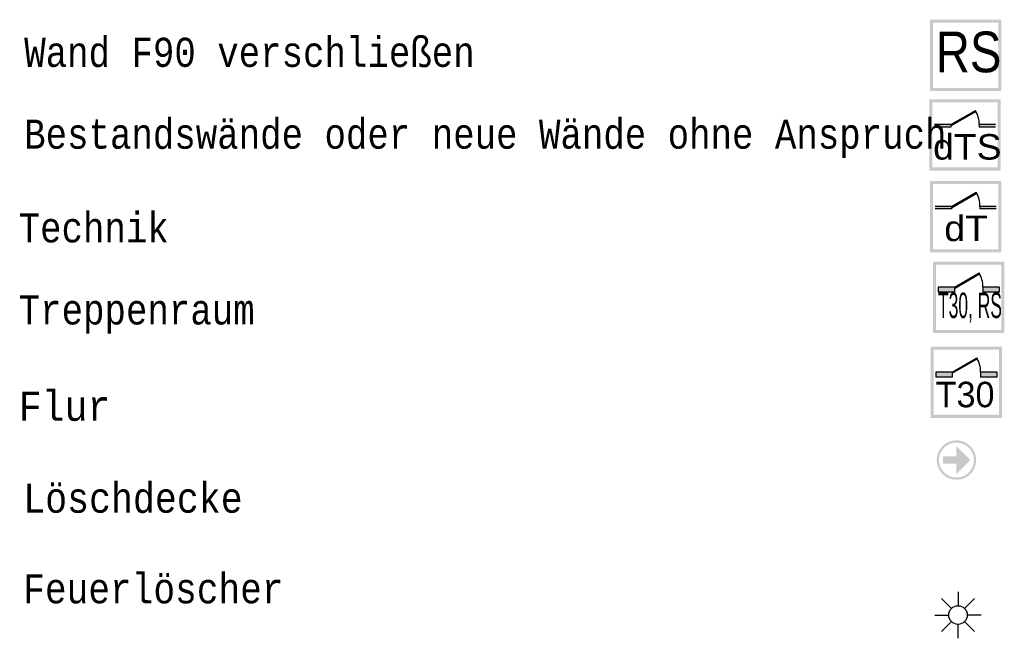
# Model space of a CAD drawing. Header units: metres. Extents: x -961 to -5, y -1637 to -5.
# Tile 19 of 20: x -5.5488 to -5.4643, y -5.0607 to -5.0076. Entities that reach past the tile are written whole.
import ezdxf

# ---------------------------------------------------------------- set-up
doc = ezdxf.new("R2010")
doc.units = ezdxf.units.M
doc.linetypes.add('AUSGEZOGEN', pattern=[0])
doc.linetypes.add('LINIE_9', pattern=[0.0003, 0, -0.0003])
doc.layers.add('XR$1$STANDARD', color=7, linetype='Continuous', lineweight=25)
doc.styles.add('ARIAL', font='ARIAL.TTF')
doc.styles.add('LUCIDACONSOLE', font='LUCON.TTF')

# ---------------------------------------------------------------- blocks, each defined once
blk = doc.blocks.new('NSY108')
at = {"color": 0, "linetype": 'ByBlock', "lineweight": -2}
for p, q in [((0, 0.0005), (0, 0.0002)), ((-0.000354, 0.000354), (-0.000141, 0.000141)), ((0.000354, 0.000354), (0.000141, 0.000141)), ((-0.0005, 0), (-0.0002, 0)), ((0.0005, 0), (0.0002, 0)), ((-0.000354, -0.000354), (-0.000141, -0.000141)), ((0, -0.0005), (0, -0.0002)), ((0.000354, -0.000354), (0.000141, -0.000141))]:
    blk.add_line(p, q, dxfattribs=at)
blk.add_circle((0, 0), 0.0002, dxfattribs=at)

msp = doc.modelspace()

# ---------------------------------------------------------------- hatches: boundary and pattern name
at = {"layer": 'XR$1$STANDARD', "linetype": 'LINIE_9', "lineweight": 140}
h = msp.add_hatch(color=1, dxfattribs=at)
h.paths.add_polyline_path([(-5.464511, -5.007596), (-5.470636, -5.007596), (-5.470636, -5.013721), (-5.464511, -5.013721)])
h.paths.add_polyline_path([(-5.470374, -5.007858), (-5.464774, -5.007858), (-5.464774, -5.013458), (-5.470374, -5.013458)], flags=16)
at = {"layer": 'XR$1$STANDARD', "linetype": 'AUSGEZOGEN', "lineweight": 140}
h = msp.add_hatch(color=1, dxfattribs=at)
h.paths.add_polyline_path([(-5.46457, -5.014425), (-5.470695, -5.014425), (-5.470695, -5.02055), (-5.46457, -5.02055)])
h.paths.add_polyline_path([(-5.470432, -5.014687), (-5.464832, -5.014687), (-5.464832, -5.020287), (-5.470432, -5.020287)], flags=16)
for points in [[(-5.468857, -5.016612), (-5.468857, -5.016723), (-5.466688, -5.01547), (-5.466736, -5.015387)], [(-5.468857, -5.016831), (-5.468857, -5.016612), (-5.470257, -5.016612), (-5.470257, -5.016831)], [(-5.465007, -5.016831), (-5.465007, -5.016612), (-5.466407, -5.016612), (-5.466407, -5.016831)], [(-5.468796, -5.023636), (-5.468796, -5.023746), (-5.466627, -5.022494), (-5.466674, -5.022411)], [(-5.468796, -5.023855), (-5.468796, -5.023636), (-5.470196, -5.023636), (-5.470196, -5.023855)], [(-5.464946, -5.023855), (-5.464946, -5.023636), (-5.466346, -5.023636), (-5.466346, -5.023855)], [(-5.468543, -5.030573), (-5.468543, -5.030683), (-5.466373, -5.029431), (-5.466421, -5.029348)], [(-5.468543, -5.031011), (-5.468543, -5.030573), (-5.469943, -5.030573), (-5.469943, -5.031011)], [(-5.464693, -5.031011), (-5.464693, -5.030573), (-5.466093, -5.030573), (-5.466093, -5.031011)], [(-5.468744, -5.037859), (-5.468744, -5.03797), (-5.466575, -5.036717), (-5.466623, -5.036634)], [(-5.468744, -5.038297), (-5.468744, -5.037859), (-5.470144, -5.037859), (-5.470144, -5.038297)], [(-5.464894, -5.038297), (-5.464894, -5.037859), (-5.466294, -5.037859), (-5.466294, -5.038297)]]:
    msp.add_hatch(color=0, dxfattribs=at).paths.add_polyline_path(points)
h = msp.add_hatch(color=1, dxfattribs=at)
h.paths.add_polyline_path([(-5.464509, -5.021448), (-5.470634, -5.021448), (-5.470634, -5.027573), (-5.464509, -5.027573)])
h.paths.add_polyline_path([(-5.470371, -5.021711), (-5.464771, -5.021711), (-5.464771, -5.027311), (-5.470371, -5.027311)], flags=16)
at = {"layer": 'XR$1$STANDARD', "linetype": 'LINIE_9', "lineweight": 140}
h = msp.add_hatch(color=1, dxfattribs=at)
h.paths.add_polyline_path([(-5.464256, -5.028386), (-5.470381, -5.028386), (-5.470381, -5.034511), (-5.464256, -5.034511)])
h.paths.add_polyline_path([(-5.470118, -5.028648), (-5.464518, -5.028648), (-5.464518, -5.034248), (-5.470118, -5.034248)], flags=16)
h = msp.add_hatch(color=1, dxfattribs=at)
h.paths.add_polyline_path([(-5.464457, -5.035672), (-5.470582, -5.035672), (-5.470582, -5.041797), (-5.464457, -5.041797)])
h.paths.add_polyline_path([(-5.470319, -5.035934), (-5.464719, -5.035934), (-5.464719, -5.041534), (-5.470319, -5.041534)], flags=16)
at = {"layer": 'XR$1$STANDARD', "linetype": 'AUSGEZOGEN', "lineweight": 13}
h = msp.add_hatch(color=6, dxfattribs=at)
h.paths.add_polyline_path([(-5.466679, -5.045423), (-5.466679, -5.045394), (-5.46668, -5.045364), (-5.466681, -5.045335), (-5.466683, -5.045305), (-5.466685, -5.045276), (-5.466688, -5.045247), (-5.466691, -5.045217), (-5.466695, -5.045188), (-5.4667, -5.045159), (-5.466704, -5.04513), (-5.46671, -5.045101), (-5.466716, -5.045072), (-5.466722, -5.045043), (-5.466729, -5.045014), (-5.466736, -5.044986), (-5.466744, -5.044957), (-5.466753, -5.044929), (-5.466761, -5.044901), (-5.466771, -5.044873), (-5.466781, -5.044845), (-5.466791, -5.044818), (-5.466802, -5.04479), (-5.466813, -5.044763), (-5.466825, -5.044736), (-5.466837, -5.044709), (-5.46685, -5.044682), (-5.466863, -5.044656), (-5.466877, -5.04463), (-5.466891, -5.044604), (-5.466905, -5.044578), (-5.46692, -5.044553), (-5.466936, -5.044528), (-5.466951, -5.044503), (-5.466968, -5.044478), (-5.466984, -5.044454), (-5.467002, -5.04443), (-5.467019, -5.044406), (-5.467037, -5.044383), (-5.467055, -5.04436), (-5.467074, -5.044337), (-5.467093, -5.044314), (-5.467113, -5.044292), (-5.467133, -5.044271), (-5.467153, -5.044249), (-5.467174, -5.044228), (-5.467195, -5.044207), (-5.467216, -5.044187), (-5.467238, -5.044167), (-5.46726, -5.044148), (-5.467282, -5.044128), (-5.467305, -5.04411), (-5.467328, -5.044091), (-5.467352, -5.044073), (-5.467375, -5.044056), (-5.467399, -5.044039), (-5.467424, -5.044022), (-5.467448, -5.044006), (-5.467473, -5.04399), (-5.467498, -5.043974), (-5.467524, -5.04396), (-5.467549, -5.043945), (-5.467575, -5.043931), (-5.467602, -5.043917), (-5.467628, -5.043904), (-5.467655, -5.043891), (-5.467681, -5.043879), (-5.467709, -5.043867), (-5.467736, -5.043856), (-5.467763, -5.043845), (-5.467791, -5.043835), (-5.467819, -5.043825), (-5.467847, -5.043816), (-5.467875, -5.043807), (-5.467903, -5.043799), (-5.467931, -5.043791), (-5.46796, -5.043783), (-5.467989, -5.043776), (-5.468017, -5.04377), (-5.468046, -5.043764), (-5.468075, -5.043759), (-5.468104, -5.043754), (-5.468134, -5.04375), (-5.468163, -5.043746), (-5.468192, -5.043742), (-5.468222, -5.04374), (-5.468251, -5.043737), (-5.46828, -5.043735), (-5.46831, -5.043734), (-5.468339, -5.043733), (-5.468369, -5.043733), (-5.468398, -5.043733), (-5.468428, -5.043734), (-5.468457, -5.043735), (-5.468487, -5.043737), (-5.468516, -5.04374), (-5.468546, -5.043742), (-5.468575, -5.043746), (-5.468604, -5.04375), (-5.468633, -5.043754), (-5.468662, -5.043759), (-5.468691, -5.043764), (-5.46872, -5.04377), (-5.468749, -5.043776), (-5.468778, -5.043783), (-5.468806, -5.043791), (-5.468835, -5.043799), (-5.468863, -5.043807), (-5.468891, -5.043816), (-5.468919, -5.043825), (-5.468947, -5.043835), (-5.468975, -5.043845), (-5.469002, -5.043856), (-5.469029, -5.043867), (-5.469056, -5.043879), (-5.469083, -5.043891), (-5.46911, -5.043904), (-5.469136, -5.043917), (-5.469162, -5.043931), (-5.469188, -5.043945), (-5.469214, -5.04396), (-5.469239, -5.043974), (-5.469264, -5.04399), (-5.469289, -5.044006), (-5.469314, -5.044022), (-5.469338, -5.044039), (-5.469362, -5.044056), (-5.469386, -5.044073), (-5.469409, -5.044091), (-5.469432, -5.04411), (-5.469455, -5.044128), (-5.469478, -5.044148), (-5.4695, -5.044167), (-5.469522, -5.044187), (-5.469543, -5.044207), (-5.469564, -5.044228), (-5.469585, -5.044249), (-5.469605, -5.044271), (-5.469625, -5.044292), (-5.469644, -5.044314), (-5.469664, -5.044337), (-5.469682, -5.04436), (-5.469701, -5.044383), (-5.469719, -5.044406), (-5.469736, -5.04443), (-5.469753, -5.044454), (-5.46977, -5.044478), (-5.469786, -5.044503), (-5.469802, -5.044528), (-5.469818, -5.044553), (-5.469833, -5.044578), (-5.469847, -5.044604), (-5.469861, -5.04463), (-5.469875, -5.044656), (-5.469888, -5.044682), (-5.469901, -5.044709), (-5.469913, -5.044736), (-5.469925, -5.044763), (-5.469936, -5.04479), (-5.469947, -5.044818), (-5.469957, -5.044845), (-5.469967, -5.044873), (-5.469976, -5.044901), (-5.469985, -5.044929), (-5.469994, -5.044957), (-5.470001, -5.044986), (-5.470009, -5.045014), (-5.470016, -5.045043), (-5.470022, -5.045072), (-5.470028, -5.045101), (-5.470033, -5.04513), (-5.470038, -5.045159), (-5.470043, -5.045188), (-5.470046, -5.045217), (-5.47005, -5.045247), (-5.470053, -5.045276), (-5.470055, -5.045305), (-5.470057, -5.045335), (-5.470058, -5.045364), (-5.470059, -5.045394), (-5.470059, -5.045423), (-5.470059, -5.045453), (-5.470058, -5.045482), (-5.470057, -5.045512), (-5.470055, -5.045541), (-5.470053, -5.04557), (-5.47005, -5.0456), (-5.470046, -5.045629), (-5.470043, -5.045658), (-5.470038, -5.045688), (-5.470033, -5.045717), (-5.470028, -5.045746), (-5.470022, -5.045775), (-5.470016, -5.045803), (-5.470009, -5.045832), (-5.470001, -5.045861), (-5.469994, -5.045889), (-5.469985, -5.045917), (-5.469976, -5.045945), (-5.469967, -5.045973), (-5.469957, -5.046001), (-5.469947, -5.046029), (-5.469936, -5.046056), (-5.469925, -5.046084), (-5.469913, -5.046111), (-5.469901, -5.046137), (-5.469888, -5.046164), (-5.469875, -5.04619), (-5.469861, -5.046217), (-5.469847, -5.046243), (-5.469833, -5.046268), (-5.469818, -5.046294), (-5.469802, -5.046319), (-5.469786, -5.046344), (-5.46977, -5.046368), (-5.469753, -5.046393), (-5.469736, -5.046417), (-5.469719, -5.04644), (-5.469701, -5.046464), (-5.469682, -5.046487), (-5.469664, -5.04651), (-5.469644, -5.046532), (-5.469625, -5.046554), (-5.469605, -5.046576), (-5.469585, -5.046597), (-5.469564, -5.046618), (-5.469543, -5.046639), (-5.469522, -5.046659), (-5.4695, -5.046679), (-5.469478, -5.046699), (-5.469455, -5.046718), (-5.469432, -5.046737), (-5.469409, -5.046755), (-5.469386, -5.046773), (-5.469362, -5.04679), (-5.469338, -5.046808), (-5.469314, -5.046824), (-5.469289, -5.046841), (-5.469264, -5.046856), (-5.469239, -5.046872), (-5.469214, -5.046887), (-5.469188, -5.046901), (-5.469162, -5.046915), (-5.469136, -5.046929), (-5.46911, -5.046942), (-5.469083, -5.046955), (-5.469056, -5.046967), (-5.469029, -5.046979), (-5.469002, -5.04699), (-5.468975, -5.047001), (-5.468947, -5.047011), (-5.468919, -5.047021), (-5.468891, -5.047031), (-5.468863, -5.047039), (-5.468835, -5.047048), (-5.468806, -5.047056), (-5.468778, -5.047063), (-5.468749, -5.04707), (-5.46872, -5.047076), (-5.468691, -5.047082), (-5.468662, -5.047088), (-5.468633, -5.047092), (-5.468604, -5.047097), (-5.468575, -5.047101), (-5.468546, -5.047104), (-5.468516, -5.047107), (-5.468487, -5.047109), (-5.468457, -5.047111), (-5.468428, -5.047112), (-5.468398, -5.047113), (-5.468369, -5.047113), (-5.468339, -5.047113), (-5.46831, -5.047112), (-5.46828, -5.047111), (-5.468251, -5.047109), (-5.468222, -5.047107), (-5.468192, -5.047104), (-5.468163, -5.047101), (-5.468134, -5.047097), (-5.468104, -5.047092), (-5.468075, -5.047088), (-5.468046, -5.047082), (-5.468017, -5.047076), (-5.467989, -5.04707), (-5.46796, -5.047063), (-5.467931, -5.047056), (-5.467903, -5.047048), (-5.467875, -5.047039), (-5.467847, -5.047031), (-5.467819, -5.047021), (-5.467791, -5.047011), (-5.467763, -5.047001), (-5.467736, -5.04699), (-5.467709, -5.046979), (-5.467681, -5.046967), (-5.467655, -5.046955), (-5.467628, -5.046942), (-5.467602, -5.046929), (-5.467575, -5.046915), (-5.467549, -5.046901), (-5.467524, -5.046887), (-5.467498, -5.046872), (-5.467473, -5.046856), (-5.467448, -5.046841), (-5.467424, -5.046824), (-5.467399, -5.046808), (-5.467375, -5.04679), (-5.467352, -5.046773), (-5.467328, -5.046755), (-5.467305, -5.046737), (-5.467282, -5.046718), (-5.46726, -5.046699), (-5.467238, -5.046679), (-5.467216, -5.046659), (-5.467195, -5.046639), (-5.467174, -5.046618), (-5.467153, -5.046597), (-5.467133, -5.046576), (-5.467113, -5.046554), (-5.467093, -5.046532), (-5.467074, -5.04651), (-5.467055, -5.046487), (-5.467037, -5.046464), (-5.467019, -5.04644), (-5.467002, -5.046417), (-5.466984, -5.046393), (-5.466968, -5.046368), (-5.466951, -5.046344), (-5.466936, -5.046319), (-5.46692, -5.046294), (-5.466905, -5.046268), (-5.466891, -5.046243), (-5.466877, -5.046217), (-5.466863, -5.04619), (-5.46685, -5.046164), (-5.466837, -5.046137), (-5.466825, -5.046111), (-5.466813, -5.046084), (-5.466802, -5.046056), (-5.466791, -5.046029), (-5.466781, -5.046001), (-5.466771, -5.045973), (-5.466761, -5.045945), (-5.466753, -5.045917), (-5.466744, -5.045889), (-5.466736, -5.045861), (-5.466729, -5.045832), (-5.466722, -5.045803), (-5.466716, -5.045775), (-5.46671, -5.045746), (-5.466704, -5.045717), (-5.4667, -5.045688), (-5.466695, -5.045658), (-5.466691, -5.045629), (-5.466688, -5.0456), (-5.466685, -5.04557), (-5.466683, -5.045541), (-5.466681, -5.045512), (-5.46668, -5.045482), (-5.466679, -5.045453)])
h.paths.add_polyline_path([(-5.466871, -5.045397), (-5.466871, -5.045423), (-5.466871, -5.045449), (-5.466872, -5.045475), (-5.466873, -5.045502), (-5.466875, -5.045528), (-5.466877, -5.045554), (-5.466879, -5.04558), (-5.466882, -5.045606), (-5.466886, -5.045632), (-5.466889, -5.045658), (-5.466894, -5.045683), (-5.466898, -5.045709), (-5.466904, -5.045735), (-5.466909, -5.04576), (-5.466915, -5.045786), (-5.466922, -5.045811), (-5.466929, -5.045836), (-5.466936, -5.045861), (-5.466944, -5.045886), (-5.466953, -5.045911), (-5.466961, -5.045935), (-5.46697, -5.04596), (-5.46698, -5.045984), (-5.46699, -5.046008), (-5.467, -5.046032), (-5.467011, -5.046056), (-5.467023, -5.04608), (-5.467034, -5.046103), (-5.467046, -5.046126), (-5.467059, -5.046149), (-5.467072, -5.046172), (-5.467085, -5.046195), (-5.467099, -5.046217), (-5.467113, -5.046239), (-5.467127, -5.046261), (-5.467142, -5.046282), (-5.467157, -5.046304), (-5.467173, -5.046325), (-5.467189, -5.046345), (-5.467205, -5.046366), (-5.467221, -5.046386), (-5.467238, -5.046406), (-5.467256, -5.046425), (-5.467273, -5.046445), (-5.467291, -5.046464), (-5.46731, -5.046482), (-5.467328, -5.046501), (-5.467347, -5.046519), (-5.467367, -5.046536), (-5.467386, -5.046554), (-5.467406, -5.046571), (-5.467426, -5.046587), (-5.467447, -5.046604), (-5.467467, -5.046619), (-5.467488, -5.046635), (-5.46751, -5.04665), (-5.467531, -5.046665), (-5.467553, -5.046679), (-5.467575, -5.046693), (-5.467597, -5.046707), (-5.46762, -5.04672), (-5.467643, -5.046733), (-5.467666, -5.046746), (-5.467689, -5.046758), (-5.467712, -5.046769), (-5.467736, -5.046781), (-5.46776, -5.046792), (-5.467784, -5.046802), (-5.467808, -5.046812), (-5.467832, -5.046822), (-5.467857, -5.046831), (-5.467881, -5.046839), (-5.467906, -5.046848), (-5.467931, -5.046856), (-5.467956, -5.046863), (-5.467981, -5.04687), (-5.468006, -5.046877), (-5.468032, -5.046883), (-5.468057, -5.046888), (-5.468083, -5.046894), (-5.468109, -5.046898), (-5.468135, -5.046903), (-5.46816, -5.046907), (-5.468186, -5.04691), (-5.468212, -5.046913), (-5.468238, -5.046915), (-5.468264, -5.046917), (-5.46829, -5.046919), (-5.468317, -5.04692), (-5.468343, -5.046921), (-5.468369, -5.046921), (-5.468395, -5.046921), (-5.468421, -5.04692), (-5.468447, -5.046919), (-5.468473, -5.046917), (-5.468499, -5.046915), (-5.468525, -5.046913), (-5.468551, -5.04691), (-5.468577, -5.046907), (-5.468603, -5.046903), (-5.468629, -5.046898), (-5.468655, -5.046894), (-5.46868, -5.046888), (-5.468706, -5.046883), (-5.468731, -5.046877), (-5.468757, -5.04687), (-5.468782, -5.046863), (-5.468807, -5.046856), (-5.468832, -5.046848), (-5.468857, -5.046839), (-5.468881, -5.046831), (-5.468906, -5.046822), (-5.46893, -5.046812), (-5.468954, -5.046802), (-5.468978, -5.046792), (-5.469002, -5.046781), (-5.469026, -5.046769), (-5.469049, -5.046758), (-5.469072, -5.046746), (-5.469095, -5.046733), (-5.469118, -5.04672), (-5.46914, -5.046707), (-5.469163, -5.046693), (-5.469185, -5.046679), (-5.469206, -5.046665), (-5.469228, -5.04665), (-5.469249, -5.046635), (-5.46927, -5.046619), (-5.469291, -5.046604), (-5.469312, -5.046587), (-5.469332, -5.046571), (-5.469352, -5.046554), (-5.469371, -5.046536), (-5.46939, -5.046519), (-5.469409, -5.046501), (-5.469428, -5.046482), (-5.469446, -5.046464), (-5.469464, -5.046445), (-5.469482, -5.046425), (-5.469499, -5.046406), (-5.469516, -5.046386), (-5.469533, -5.046366), (-5.469549, -5.046345), (-5.469565, -5.046325), (-5.469581, -5.046304), (-5.469596, -5.046282), (-5.469611, -5.046261), (-5.469625, -5.046239), (-5.469639, -5.046217), (-5.469653, -5.046195), (-5.469666, -5.046172), (-5.469679, -5.046149), (-5.469691, -5.046126), (-5.469704, -5.046103), (-5.469715, -5.04608), (-5.469726, -5.046056), (-5.469737, -5.046032), (-5.469748, -5.046008), (-5.469758, -5.045984), (-5.469767, -5.04596), (-5.469776, -5.045935), (-5.469785, -5.045911), (-5.469793, -5.045886), (-5.469801, -5.045861), (-5.469809, -5.045836), (-5.469816, -5.045811), (-5.469822, -5.045786), (-5.469828, -5.04576), (-5.469834, -5.045735), (-5.469839, -5.045709), (-5.469844, -5.045683), (-5.469848, -5.045658), (-5.469852, -5.045632), (-5.469856, -5.045606), (-5.469859, -5.04558), (-5.469861, -5.045554), (-5.469863, -5.045528), (-5.469865, -5.045502), (-5.469866, -5.045475), (-5.469867, -5.045449), (-5.469867, -5.045423), (-5.469867, -5.045397), (-5.469866, -5.045371), (-5.469865, -5.045345), (-5.469863, -5.045319), (-5.469861, -5.045293), (-5.469859, -5.045267), (-5.469856, -5.045241), (-5.469852, -5.045215), (-5.469848, -5.045189), (-5.469844, -5.045163), (-5.469839, -5.045137), (-5.469834, -5.045112), (-5.469828, -5.045086), (-5.469822, -5.045061), (-5.469816, -5.045035), (-5.469809, -5.04501), (-5.469801, -5.044985), (-5.469793, -5.04496), (-5.469785, -5.044936), (-5.469776, -5.044911), (-5.469767, -5.044886), (-5.469758, -5.044862), (-5.469748, -5.044838), (-5.469737, -5.044814), (-5.469726, -5.04479), (-5.469715, -5.044767), (-5.469704, -5.044743), (-5.469691, -5.04472), (-5.469679, -5.044697), (-5.469666, -5.044674), (-5.469653, -5.044652), (-5.469639, -5.044629), (-5.469625, -5.044607), (-5.469611, -5.044586), (-5.469596, -5.044564), (-5.469581, -5.044543), (-5.469565, -5.044522), (-5.469549, -5.044501), (-5.469533, -5.044481), (-5.469516, -5.04446), (-5.469499, -5.04444), (-5.469482, -5.044421), (-5.469464, -5.044402), (-5.469446, -5.044383), (-5.469428, -5.044364), (-5.469409, -5.044346), (-5.46939, -5.044328), (-5.469371, -5.04431), (-5.469352, -5.044293), (-5.469332, -5.044276), (-5.469312, -5.044259), (-5.469291, -5.044243), (-5.46927, -5.044227), (-5.469249, -5.044211), (-5.469228, -5.044196), (-5.469206, -5.044181), (-5.469185, -5.044167), (-5.469163, -5.044153), (-5.46914, -5.044139), (-5.469118, -5.044126), (-5.469095, -5.044113), (-5.469072, -5.044101), (-5.469049, -5.044089), (-5.469026, -5.044077), (-5.469002, -5.044066), (-5.468978, -5.044055), (-5.468954, -5.044044), (-5.46893, -5.044034), (-5.468906, -5.044025), (-5.468881, -5.044016), (-5.468857, -5.044007), (-5.468832, -5.043999), (-5.468807, -5.043991), (-5.468782, -5.043983), (-5.468757, -5.043976), (-5.468731, -5.04397), (-5.468706, -5.043964), (-5.46868, -5.043958), (-5.468655, -5.043953), (-5.468629, -5.043948), (-5.468603, -5.043944), (-5.468577, -5.04394), (-5.468551, -5.043936), (-5.468525, -5.043933), (-5.468499, -5.043931), (-5.468473, -5.043929), (-5.468447, -5.043927), (-5.468421, -5.043926), (-5.468395, -5.043925), (-5.468369, -5.043925), (-5.468343, -5.043925), (-5.468317, -5.043926), (-5.46829, -5.043927), (-5.468264, -5.043929), (-5.468238, -5.043931), (-5.468212, -5.043933), (-5.468186, -5.043936), (-5.46816, -5.04394), (-5.468135, -5.043944), (-5.468109, -5.043948), (-5.468083, -5.043953), (-5.468057, -5.043958), (-5.468032, -5.043964), (-5.468006, -5.04397), (-5.467981, -5.043976), (-5.467956, -5.043983), (-5.467931, -5.043991), (-5.467906, -5.043999), (-5.467881, -5.044007), (-5.467857, -5.044016), (-5.467832, -5.044025), (-5.467808, -5.044034), (-5.467784, -5.044044), (-5.46776, -5.044055), (-5.467736, -5.044066), (-5.467712, -5.044077), (-5.467689, -5.044089), (-5.467666, -5.044101), (-5.467643, -5.044113), (-5.46762, -5.044126), (-5.467597, -5.044139), (-5.467575, -5.044153), (-5.467553, -5.044167), (-5.467531, -5.044181), (-5.46751, -5.044196), (-5.467488, -5.044211), (-5.467467, -5.044227), (-5.467447, -5.044243), (-5.467426, -5.044259), (-5.467406, -5.044276), (-5.467386, -5.044293), (-5.467367, -5.04431), (-5.467347, -5.044328), (-5.467328, -5.044346), (-5.46731, -5.044364), (-5.467291, -5.044383), (-5.467273, -5.044402), (-5.467256, -5.044421), (-5.467238, -5.04444), (-5.467221, -5.04446), (-5.467205, -5.044481), (-5.467189, -5.044501), (-5.467173, -5.044522), (-5.467157, -5.044543), (-5.467142, -5.044564), (-5.467127, -5.044586), (-5.467113, -5.044607), (-5.467099, -5.044629), (-5.467085, -5.044652), (-5.467072, -5.044674), (-5.467059, -5.044697), (-5.467046, -5.04472), (-5.467034, -5.044743), (-5.467023, -5.044767), (-5.467011, -5.04479), (-5.467, -5.044814), (-5.46699, -5.044838), (-5.46698, -5.044862), (-5.46697, -5.044886), (-5.466961, -5.044911), (-5.466953, -5.044936), (-5.466944, -5.04496), (-5.466936, -5.044985), (-5.466929, -5.04501), (-5.466922, -5.045035), (-5.466915, -5.045061), (-5.466909, -5.045086), (-5.466904, -5.045112), (-5.466898, -5.045137), (-5.466894, -5.045163), (-5.466889, -5.045189), (-5.466886, -5.045215), (-5.466882, -5.045241), (-5.466879, -5.045267), (-5.466877, -5.045293), (-5.466875, -5.045319), (-5.466873, -5.045345), (-5.466872, -5.045371)], flags=16)
msp.add_hatch(color=6, dxfattribs=at).paths.add_polyline_path([(-5.468369, -5.044229), (-5.468369, -5.045109), (-5.469521, -5.045109), (-5.469521, -5.045737), (-5.468369, -5.045737), (-5.468369, -5.046617), (-5.467175, -5.045423)])

# ---------------------------------------------------------------- linework, layer by layer
at = {"layer": 'XR$1$STANDARD', "color": 1, "linetype": 'AUSGEZOGEN', "lineweight": 25}
for p, q in [((-5.468857, -5.016612), (-5.466736, -5.015387)), ((-5.468857, -5.016723), (-5.466688, -5.01547)), ((-5.468857, -5.016612), (-5.470257, -5.016612)), ((-5.468857, -5.016831), (-5.470257, -5.016831)), ((-5.468857, -5.016612), (-5.468857, -5.016831)), ((-5.465007, -5.016612), (-5.466407, -5.016612)), ((-5.466407, -5.016612), (-5.466407, -5.016831)), ((-5.465007, -5.016831), (-5.466407, -5.016831)), ((-5.468796, -5.023636), (-5.466674, -5.022411)), ((-5.468796, -5.023746), (-5.466627, -5.022494)), ((-5.468796, -5.023636), (-5.470196, -5.023636)), ((-5.468796, -5.023855), (-5.470196, -5.023855)), ((-5.468796, -5.023636), (-5.468796, -5.023855)), ((-5.464946, -5.023636), (-5.466346, -5.023636)), ((-5.466346, -5.023636), (-5.466346, -5.023855)), ((-5.464946, -5.023855), (-5.466346, -5.023855)), ((-5.468543, -5.030573), (-5.466421, -5.029348)), ((-5.468543, -5.030683), (-5.466373, -5.029431)), ((-5.469943, -5.030573), (-5.469943, -5.031011)), ((-5.468543, -5.030573), (-5.469943, -5.030573)), ((-5.468543, -5.030573), (-5.468543, -5.031011)), ((-5.466093, -5.030573), (-5.466093, -5.031011)), ((-5.464693, -5.030573), (-5.466093, -5.030573)), ((-5.464693, -5.030573), (-5.464693, -5.031011)), ((-5.468543, -5.031011), (-5.469943, -5.031011)), ((-5.464693, -5.031011), (-5.466093, -5.031011)), ((-5.468744, -5.037859), (-5.466623, -5.036634)), ((-5.468744, -5.03797), (-5.466575, -5.036717)), ((-5.470144, -5.037859), (-5.470144, -5.038297)), ((-5.468744, -5.037859), (-5.470144, -5.037859)), ((-5.468744, -5.038297), (-5.470144, -5.038297)), ((-5.468744, -5.037859), (-5.468744, -5.038297)), ((-5.466294, -5.037859), (-5.466294, -5.038297)), ((-5.464894, -5.037859), (-5.466294, -5.037859)), ((-5.464894, -5.038297), (-5.466294, -5.038297)), ((-5.464894, -5.037859), (-5.464894, -5.038297))]:
    msp.add_line(p, q, dxfattribs=at)
for centre in [(-5.468857, -5.016612), (-5.468796, -5.023636), (-5.468543, -5.030573), (-5.468744, -5.037859)]:
    msp.add_arc(centre, 0.00245, 0, 30, dxfattribs=at)

# ---------------------------------------------------------------- block references
at = {"layer": 'XR$1$STANDARD', "color": 0, "linetype": 'AUSGEZOGEN', "lineweight": 25, "xscale": 4, "yscale": 4, "zscale": 4}
msp.add_blockref('NSY108', (-5.468234, -5.058734), dxfattribs=at)

# ---------------------------------------------------------------- texts
at = {"layer": 'XR$1$STANDARD', "color": 0, "linetype": 'AUSGEZOGEN', "lineweight": 25, "attachment_point": 7}
for s, insert, char_height, width, style in [('\\W0.83;RS', (-5.47014, -5.012163), 0.0035, 0.00657625, 'ARIAL'), ('\\W0.87;Wand\\~F90\\~verschließen', (-5.548459, -5.011701), 0.0025, 0.04458463, 'LUCIDACONSOLE'), ('\\W0.87;Bestandswände\\~oder\\~neue\\~Wände\\~ohne\\~Anspruch', (-5.548462, -5.019463), 0.0025, 0.09015542, 'LUCIDACONSOLE'), ('\\W1.05;dTS', (-5.470374, -5.019643), 0.0021875, 0.00676511, 'ARIAL'), ('\\W0.87;Technik', (-5.548941, -5.026763), 0.0025, 0.01558549, 'LUCIDACONSOLE'), ('\\W1.05;dT', (-5.469413, -5.026643), 0.0021875, 0.0047225, 'ARIAL'), ('\\W0.49;T30,\\~RS', (-5.469951, -5.033631), 0.0021875, 0.0059275, 'ARIAL'), ('\\W0.87;Treppenraum', (-5.548932, -5.034561), 0.0025, 0.02387168, 'LUCIDACONSOLE'), ('\\W0.96;T30', (-5.470152, -5.040917), 0.0021875, 0.00588178, 'ARIAL'), ('\\W0.93;Flur', (-5.548932, -5.042084), 0.0025, 0.00944977, 'LUCIDACONSOLE'), ('\\W0.89;Löschdecke', (-5.548545, -5.049995), 0.0025, 0.02182307, 'LUCIDACONSOLE'), ('\\W0.88;Feuerlöscher', (-5.548545, -5.057765), 0.0025, 0.02596141, 'LUCIDACONSOLE')]:
    msp.add_mtext(s, dxfattribs=dict(at, insert=insert, char_height=char_height, width=width, style=style))

doc.saveas('drawing.dxf')
